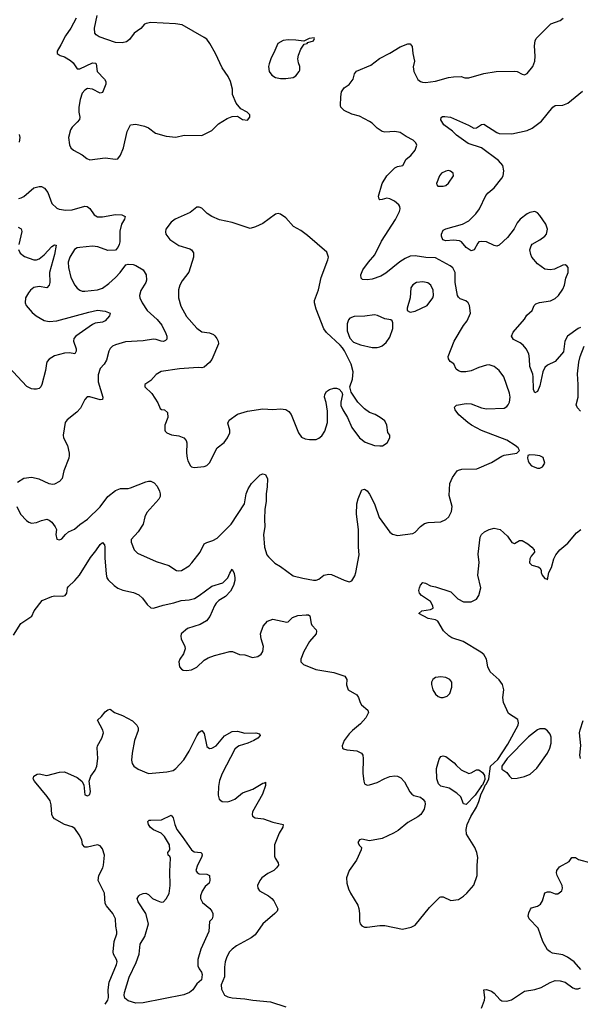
# Model space of a CAD drawing. Header units: inches. Extents: x 2134017 to 2292458, y 756222 to 916513.
# Tile 131 of 256: x 2192697 to 2197108, y 841877 to 849617. Entities that reach past the tile are written whole.
import ezdxf

# ---------------------------------------------------------------- set-up
doc = ezdxf.new("R2010")
doc.units = ezdxf.units.IN
doc.header["$MEASUREMENT"] = 0
doc.layers.add('C1894', color=7, linetype='Continuous')

msp = doc.modelspace()

# ---------------------------------------------------------------- linework, layer by layer
at = {"layer": 'C1894', "color": 5}
for points, elevation in [([(2192674.8, 845790), (2192704.9, 845730), (2192750, 845679.3), (2192770, 845666), (2192790, 845660.4), (2192830, 845663.8), (2192870, 845680.7), (2192910, 845690.8), (2192930, 845682.8), (2192950, 845666.8), (2192977.3, 845630), (2192986.8, 845610), (2192982.8, 845570), (2192990, 845534), (2193010, 845527.3), (2193030, 845534.8), (2193058, 845570), (2193082.7, 845590), (2193128.2, 845611.8), (2193170.9, 845649.1), (2193232, 845690), (2193330, 845786.5), (2193389.8, 845870), (2193450, 845916.9), (2193490, 845932.7), (2193550, 845931.8), (2193570, 845936), (2193690, 845984.7), (2193710, 845990.2), (2193730, 845988.5), (2193754.9, 845974.9), (2193778.5, 845950), (2193797.7, 845910), (2193802.7, 845890), (2193801.5, 845870), (2193791.1, 845848.9), (2193697.8, 845742.2), (2193681.4, 845710), (2193668.5, 845650), (2193630, 845591), (2193574, 845530), (2193574, 845510), (2193597.3, 845450), (2193623.9, 845423.9), (2193770, 845357.4), (2193870, 845327), (2193930, 845287.2), (2193950, 845283.1), (2193970, 845286), (2194030, 845324.9), (2194053, 845347), (2194116.3, 845430), (2194150, 845496.3), (2194170, 845508.2), (2194218, 845522), (2194250, 845542.4), (2194362.4, 845650), (2194465.8, 845810), (2194478.2, 845890), (2194493.7, 845930), (2194522, 845970), (2194570, 846020.7), (2194590, 846038.8), (2194610, 846046), (2194630, 846041), (2194647.5, 846007.5), (2194644.9, 845944.9), (2194636.5, 845890), (2194635.8, 845830), (2194625.2, 845770), (2194622.3, 845690), (2194625.5, 845630), (2194615.3, 845570), (2194622.6, 845470), (2194642.8, 845410), (2194653.7, 845393.7), (2194704.4, 845344.4), (2194750, 845319.1), (2194850, 845246), (2194926, 845226), (2195010, 845210.5), (2195030, 845210.5), (2195050, 845219.3), (2195090, 845250.4), (2195130, 845259.5), (2195150, 845255.3), (2195250, 845210.6), (2195290, 845198.8), (2195310, 845204.7), (2195334.2, 845245.8), (2195342.7, 845270), (2195369.3, 845410.7), (2195362.7, 845470), (2195362, 845610), (2195347.6, 845730), (2195349.5, 845810), (2195359.3, 845850), (2195390, 845921), (2195410, 845926.8), (2195430, 845913.4), (2195450, 845886.8), (2195488.5, 845810), (2195524.4, 845704.4), (2195610, 845588), (2195630, 845573), (2195670, 845561.6), (2195790, 845579.1), (2195810, 845587.3), (2195850, 845633), (2195883.3, 845656.7), (2195910, 845663.1), (2196010, 845670.4), (2196050, 845687.7), (2196072.7, 845710), (2196093.6, 845750), (2196098.7, 845790), (2196076.1, 845876.1), (2196082.7, 845970), (2196101.5, 846018.5), (2196139.5, 846070), (2196150, 846077), (2196177, 846083), (2196294.7, 846085.3), (2196410, 846136.3), (2196490, 846184.9), (2196510, 846192.7), (2196608, 846210), (2196629, 846230), (2196619.3, 846250), (2196596, 846270), (2196530.7, 846310.7), (2196330, 846387.1), (2196252.3, 846430), (2196222, 846450), (2196152.7, 846510), (2196122.7, 846550), (2196119, 846570), (2196132.7, 846587.3), (2196210, 846599.3), (2196250, 846596.4), (2196330, 846565.7), (2196370, 846558.3), (2196510, 846564.2), (2196530, 846577.1), (2196539.7, 846590), (2196550, 846611), (2196555.6, 846650), (2196550, 846681.2), (2196506.3, 846810), (2196470, 846858.4), (2196430, 846889.6), (2196390, 846903), (2196370, 846902), (2196310, 846883), (2196250, 846857.4), (2196208.1, 846848.1), (2196170, 846849.7), (2196150, 846856.9), (2196132, 846870), (2196112.4, 846912.4), (2196085.2, 846930), (2196069.7, 846949.7), (2196069.6, 846970), (2196114.7, 847090), (2196188, 847212), (2196218.7, 847250), (2196242.9, 847310), (2196235.6, 847370), (2196226.6, 847390), (2196207.9, 847407.9), (2196163.5, 847423.5), (2196150, 847435.1), (2196142.9, 847450), (2196122.4, 847550), (2196122.4, 847630), (2196105.8, 847665.8), (2196083, 847683), (2195970, 847743.9), (2195891.5, 847748.5), (2195810, 847759.9), (2195770, 847758.2), (2195730, 847740.3), (2195687.8, 847712.2), (2195576.9, 847623.1), (2195538.7, 847601.3), (2195470, 847577.6), (2195431.2, 847571.2), (2195395.1, 847575.1), (2195384.9, 847584.9), (2195381, 847610), (2195395.8, 847650), (2195440.4, 847710), (2195491.6, 847768.4), (2195544.7, 847875.3), (2195654.2, 848045.8), (2195685.1, 848110), (2195689.5, 848129.5), (2195689.4, 848149.4), (2195680.9, 848160.9), (2195645.2, 848190), (2195610, 848209.5), (2195584.9, 848215.1), (2195550, 848204), (2195530, 848202), (2195526, 848206), (2195519.3, 848230), (2195549.6, 848330), (2195587, 848390), (2195647.8, 848452.2), (2195670, 848462.6), (2195711.2, 848470), (2195738.4, 848521.6), (2195773.6, 848550), (2195807.6, 848590), (2195820.7, 848630), (2195812.7, 848650), (2195793.2, 848670), (2195737.8, 848697.8), (2195690, 848729.6), (2195650, 848737.6), (2195570, 848733.6), (2195550, 848738.4), (2195510, 848765.1), (2195470, 848804.2), (2195450, 848817.4), (2195370, 848859.6), (2195310, 848875.1), (2195250, 848902.7), (2195224, 848930), (2195222, 848942), (2195222.9, 849010), (2195230, 849051), (2195250, 849080.7), (2195290, 849106.8), (2195320.9, 849150), (2195332.7, 849190), (2195347.9, 849212.1), (2195460.5, 849259.5), (2195528.7, 849311.3), (2195610, 849352.4), (2195690, 849403.7), (2195750, 849428), (2195770, 849427.3), (2195786, 849406), (2195790.3, 849350.3), (2195802.4, 849290), (2195793.7, 849246.3), (2195798.3, 849210), (2195830, 849147.7), (2195850, 849130.7), (2195865.8, 849125.8), (2195890, 849123), (2195970, 849132.4), (2196070, 849162), (2196110, 849166.8), (2196170, 849170.7), (2196200.7, 849160.7), (2196230, 849159.5), (2196350, 849192.9), (2196446, 849210), (2196590, 849212.6), (2196610, 849209.1), (2196650, 849188.8), (2196670, 849184.4), (2196690, 849193), (2196733.6, 849250), (2196749.6, 849290), (2196753, 849330), (2196748, 849410), (2196751.6, 849450), (2196760.7, 849470), (2196875.4, 849584.6), (2196948.7, 849610), (2196971.9, 849628.1)], 340), ([(2193141.6, 849630), (2193100.5, 849550), (2193058, 849490), (2193022, 849418), (2192992, 849370), (2192992, 849350), (2193015.3, 849335.3), (2193050, 849324), (2193096.7, 849296.7), (2193117.3, 849277.3), (2193150, 849230.8), (2193170, 849230.7), (2193270, 849278.8), (2193294, 849274), (2193298, 849270), (2193306, 849210), (2193364.7, 849150), (2193376, 849130), (2193376, 849110), (2193350, 849044), (2193330, 849039.3), (2193270, 849069.7), (2193230, 849075.1), (2193210, 849063.6), (2193190, 849038.4), (2193172, 848990), (2193163.7, 848930), (2193163.1, 848890), (2193170.6, 848850), (2193167.9, 848832.1), (2193150.7, 848810), (2193110, 848772.3), (2193098, 848750), (2193081.6, 848690), (2193090, 848632), (2193098.8, 848610), (2193121, 848590), (2193190, 848554), (2193224.9, 848524.9), (2193250, 848516.3), (2193369.7, 848530.3), (2193450, 848519.1), (2193470, 848524), (2193490, 848551), (2193514, 848610), (2193542.7, 848737.3), (2193570, 848790.8), (2193610, 848794.8), (2193679.8, 848779.8), (2193710, 848766), (2193765.8, 848725.8), (2193850, 848700.7), (2193925.4, 848694.6), (2193991.9, 848708.1), (2194130, 848706.8), (2194210, 848746.8), (2194262, 848798), (2194330, 848840.7), (2194370, 848854.8), (2194410, 848858), (2194450, 848831.3), (2194490, 848826), (2194508, 848850), (2194508.7, 848870), (2194488, 848890), (2194436, 848916), (2194401.5, 848961.5), (2194372.7, 849030), (2194372.7, 849070), (2194355.1, 849130), (2194338, 849170), (2194290, 849239), (2194238.7, 849350), (2194193.6, 849430), (2194170, 849462.7), (2194150, 849478), (2193976, 849576), (2193924.5, 849584.5), (2193730, 849593.5), (2193692.6, 849587.4), (2193679.6, 849580.4), (2193650, 849547.3), (2193599.3, 849510), (2193560.2, 849459.8), (2193538.2, 849441.8), (2193504.4, 849435.6), (2193450, 849438.7), (2193322.4, 849482.4), (2193298.3, 849498.3), (2193289.6, 849510), (2193287, 849550), (2193306.6, 849650)], 360), ([(2197110, 847196), (2197090, 847189.4), (2197008.2, 847130), (2196985.7, 847090), (2196974.5, 847005.5), (2196911.3, 846928.7), (2196850, 846901.7), (2196830, 846883.6), (2196814, 846850), (2196790, 846739), (2196770, 846693.2), (2196750, 846684), (2196738.4, 846710), (2196738, 846810), (2196734.7, 846830), (2196711, 846890), (2196708.7, 846950), (2196702, 846990), (2196681.5, 847030), (2196658.3, 847058.3), (2196635.4, 847075.4), (2196582.6, 847102.6), (2196567.6, 847130), (2196580, 847160), (2196670, 847263.8), (2196687, 847293), (2196729.5, 847330), (2196745.1, 847370), (2196757.1, 847382.9), (2196786.1, 847393.9), (2196873.4, 847406.6), (2196910, 847425.2), (2196937.2, 847450), (2196970, 847497.6), (2196984.8, 847530), (2196995.2, 847584.8), (2197011.8, 847630), (2197012.7, 847670), (2197002.7, 847682.7), (2196990, 847689.2), (2196970, 847686), (2196904.2, 847655.8), (2196870, 847651.3), (2196830, 847656.9), (2196770, 847698.4), (2196727.8, 847750), (2196718.7, 847770), (2196711.9, 847808.1), (2196720.8, 847839.2), (2196730, 847853.4), (2196790, 847885.5), (2196830, 847914.8), (2196840.9, 847930), (2196849.2, 847970), (2196837.2, 848010), (2196790, 848077.2), (2196770, 848099.3), (2196750, 848109.4), (2196710, 848102), (2196690, 848091.8), (2196634.8, 848050), (2196610, 848019), (2196586.6, 847973.4), (2196534.6, 847905.4), (2196470, 847843.7), (2196450, 847837), (2196430, 847840.7), (2196370, 847869.7), (2196330, 847874.5), (2196310, 847869.4), (2196300.9, 847859.1), (2196273.5, 847806.5), (2196250, 847800.8), (2196210, 847825.7), (2196172.3, 847870), (2196157.4, 847877.4), (2196110, 847884.6), (2196050, 847879.6), (2196027.5, 847887.5), (2196016, 847916), (2196016.4, 847930), (2196030, 847961.4), (2196050, 847972.6), (2196181.1, 848010), (2196230, 848036.6), (2196287.1, 848090), (2196315.7, 848130), (2196365.9, 848234.1), (2196383.4, 848256.6), (2196430, 848295.6), (2196489.8, 848370), (2196500.3, 848390), (2196507.1, 848430), (2196497.4, 848470), (2196463.9, 848510), (2196330, 848609), (2196224.8, 848644.8), (2196134, 848710), (2196101.3, 848741.3), (2196034.5, 848790), (2196011.8, 848830), (2196012.5, 848847.5), (2196023.9, 848856.1), (2196043.1, 848856.9), (2196086, 848850), (2196227.8, 848787.8), (2196270, 848764.4), (2196290, 848766), (2196330, 848793), (2196350, 848794.4), (2196450, 848730.3), (2196470, 848722.7), (2196570, 848719.7), (2196690, 848744.9), (2196730, 848765.2), (2196801.4, 848818.6), (2196891.8, 848930), (2196910, 848941.7), (2196970, 848944.9), (2197010, 848959.6), (2197124, 849056)], 320), ([(2192693.7, 848713.7), (2192697.6, 848690), (2192694.4, 848654.4)], 340), ([(2192690, 848212.2), (2192710, 848215.3), (2192730, 848227.4), (2192810, 848294.5), (2192850, 848306.2), (2192870, 848304.3), (2192892.6, 848292.6), (2192919.6, 848259.6), (2192951.6, 848171.6), (2192990, 848135.5), (2193007.2, 848127.2), (2193060.7, 848120.7), (2193110, 848122.6), (2193210, 848150.4), (2193228.5, 848148.5), (2193250, 848133.4), (2193283.1, 848083.1), (2193308.4, 848068.4), (2193350, 848066.4), (2193450, 848084.9), (2193501.6, 848081.6), (2193526, 848070), (2193520.7, 848050), (2193497.6, 848010), (2193485.4, 847954.6), (2193484.6, 847870), (2193479.6, 847850), (2193470, 847826), (2193450, 847804.5), (2193390, 847803.5), (2193311.1, 847831.1), (2193270, 847836.5), (2193170, 847826.5), (2193150, 847822.2), (2193129.1, 847810), (2193091, 847750), (2193078.3, 847710), (2193080.2, 847670), (2193099.3, 847590), (2193130, 847530.3), (2193150, 847505.7), (2193170.7, 847490), (2193190, 847483.2), (2193210, 847482.4), (2193310, 847492.7), (2193350, 847507.2), (2193397.8, 847542.2), (2193451.2, 847590), (2193488, 847630), (2193531.4, 847688.6), (2193550, 847694.4), (2193590, 847692), (2193610, 847685.3), (2193670, 847650.4), (2193692.7, 847610), (2193694.9, 847570), (2193690.4, 847550), (2193650, 847489), (2193639.5, 847450), (2193642.6, 847430), (2193660.9, 847390), (2193700.8, 847330), (2193779.3, 847259.3), (2193815.5, 847215.5), (2193847.9, 847150), (2193854.4, 847130), (2193854.3, 847105.7), (2193845.5, 847094.5), (2193830, 847087.8), (2193809.8, 847089.8), (2193770, 847103.6), (2193750, 847104.5), (2193668.9, 847091.1), (2193530, 847084.5), (2193450, 847061.1), (2193427.7, 847050), (2193408.9, 847031.1), (2193398.4, 847010), (2193380.9, 846939.1), (2193362.4, 846910), (2193330, 846874.5), (2193314.7, 846825.3), (2193315.4, 846770), (2193351.6, 846650), (2193348, 846632), (2193330, 846628.3), (2193250, 846652.8), (2193228.7, 846651.3), (2193210.6, 846630), (2193176.7, 846563.3), (2193147.3, 846532.7), (2193070, 846472.3), (2193055.5, 846450), (2193039.3, 846350), (2193043, 846330), (2193073.4, 846270), (2193086, 846210), (2193086, 846190), (2193083.8, 846170), (2193045.5, 846070), (2193030.5, 846010), (2193010, 845986), (2192970, 845966), (2192955.9, 845964.1), (2192930, 845969.4), (2192850, 846005.6), (2192790, 846017.6), (2192730.5, 846009.5), (2192681.1, 845978.9)], 340), ([(2192685.2, 847985.2), (2192710, 847973), (2192713.1, 847953.1), (2192690.2, 847850)], 320), ([(2192689.3, 847809.3), (2192701.8, 847781.8), (2192734.7, 847754.7), (2192810, 847730.2), (2192830, 847730.2), (2192850, 847736.5), (2192890.8, 847769.2), (2192950, 847834.9), (2192970, 847848.2), (2192984.7, 847844.7), (2192971.2, 847770), (2192932.3, 847630), (2192935, 847550), (2192930.2, 847529.8), (2192910, 847509.8), (2192850, 847518.8), (2192809.1, 847510.9), (2192782.7, 847490), (2192766, 847470), (2192743.2, 847430), (2192741.1, 847390), (2192748.4, 847370), (2192795.3, 847315.3), (2192826, 847290), (2192890, 847252.9), (2192930, 847243.5), (2192990.6, 847249.4), (2193241, 847319), (2193310, 847332.3), (2193370, 847326), (2193408.2, 847310), (2193403.6, 847290), (2193370, 847249.8), (2193350, 847238.2), (2193290, 847231.7), (2193270, 847221.6), (2193140.3, 847130), (2193124, 847110), (2193120.3, 847090), (2193141.1, 847030), (2193141.3, 847010), (2193130.2, 846989.8), (2193090, 846998.2), (2193050, 846996.5), (2192970, 846973.5), (2192930, 846949.5), (2192912.7, 846930), (2192907.1, 846912.9), (2192901.4, 846858.6), (2192871.8, 846750), (2192863.1, 846730), (2192850, 846718.9), (2192830, 846712.3), (2192810, 846712), (2192790, 846715.3), (2192754.2, 846734.2), (2192610, 846887.6)], 320), ([(2197110, 846538.4), (2197084.7, 846564.7), (2197076, 846590), (2197089.8, 846650), (2197092.1, 846750), (2197085.9, 846834.1), (2197096.3, 846923.7), (2197106.6, 846970), (2197139.1, 847050)], 320), ([(2192650, 844778.8), (2192706.6, 844870), (2192792.2, 844927.8), (2192811.6, 844970), (2192874.5, 845050), (2192950, 845083.7), (2192970, 845087), (2193035.3, 845084.7), (2193054, 845090), (2193069.3, 845110), (2193073.6, 845150), (2193080.1, 845159.9), (2193131.5, 845208.5), (2193166.9, 845250), (2193254, 845390), (2193297.7, 845442.3), (2193330, 845492.2), (2193350, 845508.2), (2193363.7, 845490), (2193367.9, 845470), (2193367, 845387), (2193378.2, 845258.2), (2193384, 845230), (2193393.8, 845213.8), (2193440.4, 845170), (2193470, 845148.9), (2193510, 845131.6), (2193593.7, 845113.7), (2193634.7, 845094.7), (2193663.8, 845070), (2193700.5, 845020.5), (2193730, 844992.7), (2193750, 844990.4), (2193825.2, 845014.8), (2193910, 845031.6), (2193968.2, 845051.8), (2194030, 845056), (2194072.9, 845067.1), (2194110, 845089.2), (2194210, 845164.9), (2194295.8, 845190), (2194335.4, 845230), (2194350, 845266), (2194370, 845298.8), (2194383.9, 845263.9), (2194390.2, 845230.2), (2194389, 845209), (2194380.2, 845170), (2194356.4, 845123.6), (2194316.9, 845083.1), (2194264.9, 845050), (2194242.2, 845030), (2194229.2, 845010), (2194194.6, 844925.4), (2194168.3, 844891.7), (2194117.4, 844862.6), (2194018, 844830), (2193968.8, 844790), (2193964.6, 844770), (2193967.4, 844750), (2193995.5, 844690), (2194000.5, 844670), (2193987.1, 844632.9), (2193956.3, 844590), (2193950.6, 844570), (2193954.8, 844530), (2193970.5, 844510.5), (2193984.4, 844504.4), (2194010, 844501.6), (2194050, 844504.9), (2194090, 844526), (2194150, 844583), (2194180.1, 844599.9), (2194230, 844618.4), (2194350, 844650.4), (2194370.4, 844650.4), (2194427.1, 844627.1), (2194470, 844623.8), (2194530, 844604.4), (2194570, 844610.4), (2194598.4, 844630), (2194610, 844651.3), (2194615.8, 844690), (2194596, 844750), (2194593.1, 844790), (2194613, 844850), (2194647.3, 844890), (2194690, 844905.7), (2194798.7, 844881.3), (2194810, 844883), (2194843.5, 844916.5), (2194885.5, 844934.5), (2194950, 844939), (2194970, 844937.4), (2194979.5, 844930), (2194990.3, 844870), (2194996.5, 844856.5), (2195030, 844820.7), (2195033.4, 844810), (2195030.2, 844790), (2194978.3, 844730), (2194932.2, 844650), (2194910.3, 844590.3), (2194910.4, 844570), (2194929, 844549), (2195026, 844510), (2195170, 844485.5), (2195255.5, 844455.5), (2195270.2, 844430.2), (2195269, 844389), (2195281.6, 844350), (2195350.2, 844310.2), (2195363.1, 844290), (2195374.9, 844250), (2195387, 844230), (2195436.4, 844190), (2195440.3, 844170), (2195420.2, 844130), (2195379.2, 844080.8), (2195315.6, 844030), (2195290, 844002.7), (2195250.2, 843950), (2195233.4, 843910), (2195238, 843890), (2195245.4, 843885.4), (2195270, 843878.6), (2195350.1, 843870.1), (2195386.7, 843850), (2195395.9, 843835.9), (2195400.9, 843810), (2195398.3, 843690), (2195403.7, 843630), (2195410.3, 843610.3), (2195430, 843600.3), (2195450, 843600.9), (2195510, 843619.3), (2195569.2, 843650.8), (2195610, 843666.5), (2195650, 843674), (2195670, 843671.3), (2195696.9, 843656.9), (2195725.9, 843625.9), (2195767, 843547), (2195782, 843530), (2195799.5, 843519.5), (2195850, 843504.4), (2195870.3, 843490.3), (2195886, 843470), (2195888.5, 843450), (2195878.7, 843410), (2195854, 843370), (2195830, 843349.7), (2195750, 843307.1), (2195676, 843244), (2195639, 843221), (2195550, 843179.8), (2195450, 843162), (2195390, 843174), (2195370, 843168.7), (2195358.8, 843150), (2195370, 843126), (2195386, 843110), (2195384, 843090), (2195347.4, 843010), (2195289.2, 842930), (2195269.2, 842870), (2195272.3, 842830), (2195285.2, 842785.2), (2195300.9, 842750), (2195356.4, 842656.4), (2195366.3, 842630), (2195371.8, 842590), (2195370.4, 842530), (2195374.9, 842510), (2195390, 842493), (2195410, 842483.7), (2195430, 842482.6), (2195530, 842497), (2195570, 842496.5), (2195710, 842468.7), (2195777.7, 842482.3), (2195810, 842498.4), (2195922.3, 842637.7), (2196001.8, 842718.2), (2196010, 842723.1), (2196030, 842721.1), (2196090, 842694), (2196150, 842702), (2196190, 842726.7), (2196215.6, 842750), (2196270, 842813), (2196297.6, 842890), (2196296.1, 842970), (2196300.9, 843030), (2196293.3, 843070), (2196277.3, 843110), (2196213.2, 843213.2), (2196210.6, 843250), (2196218.8, 843290), (2196246.1, 843353.9), (2196292.3, 843427.7), (2196310.8, 843470), (2196328.3, 843531.7), (2196349.6, 843570), (2196359.3, 843600.7), (2196370, 843611.3), (2196389, 843650), (2196400.9, 843750), (2196458.5, 843801.5), (2196538.4, 843921.6), (2196618.1, 844070), (2196622.5, 844090), (2196615.4, 844115.4), (2196543.9, 844163.9), (2196504, 844250), (2196499.1, 844290), (2196505.6, 844350), (2196496.5, 844390), (2196470, 844426.4), (2196397.6, 844490), (2196381.6, 844530), (2196369.6, 844589.6), (2196347.8, 844627.8), (2196326, 844646), (2196185.2, 844730), (2196098, 844758), (2196072.5, 844772.5), (2196032.4, 844812.4), (2195986.6, 844890), (2195970, 844898.9), (2195910, 844909.7), (2195837.2, 844950), (2195862, 844970), (2195930, 844980.4), (2195949.4, 844990.6), (2195947.6, 845010), (2195930, 845042.9), (2195859.5, 845090), (2195842.9, 845110), (2195838.4, 845130), (2195841.6, 845150), (2195850, 845171), (2195870, 845194), (2195890, 845188), (2195930, 845166), (2195970, 845158.4), (2196090, 845120.4), (2196144.5, 845064.5), (2196190, 845040.5), (2196250, 845040.7), (2196290, 845060.7), (2196310, 845090.8), (2196324.5, 845150), (2196301, 845250), (2196312.1, 845350), (2196304.4, 845415.6), (2196321.3, 845550), (2196331.1, 845568.9), (2196353.2, 845590), (2196390, 845610.5), (2196430, 845620.7), (2196478, 845610), (2196535.9, 845555.9), (2196570, 845506), (2196590, 845498.8), (2196630, 845522.8), (2196650, 845524), (2196696.2, 845496.2), (2196727.3, 845470), (2196744.9, 845450), (2196747.7, 845430), (2196721.3, 845398.7), (2196710, 845378), (2196707.5, 845347.5), (2196727.7, 845330), (2196776.2, 845316.2), (2196788.5, 845308.5), (2196800.7, 845290), (2196800.7, 845270), (2196807.3, 845250), (2196830, 845224.7), (2196842, 845222), (2196850, 845214), (2196860.9, 845270), (2196880.9, 845310), (2196900.1, 845379.9), (2196914.5, 845410), (2196946.6, 845450), (2197010, 845502), (2197077.8, 845582.2), (2197111.9, 845608.1)], 320), ([(2193370, 841876.9), (2193390.9, 841909.1), (2193396.1, 841930), (2193393.3, 841990), (2193400.2, 842050), (2193458.8, 842190), (2193463.1, 842210), (2193459.2, 842230), (2193436.2, 842270), (2193432, 842290), (2193441.8, 842370), (2193461.4, 842430), (2193462.7, 842450), (2193453.1, 842490), (2193452, 842550), (2193429.8, 842590), (2193379.8, 842650), (2193370, 842669.6), (2193365.6, 842750), (2193313.7, 842850), (2193319.1, 842890), (2193351.5, 842950), (2193356.3, 842970), (2193364.2, 843050), (2193350, 843099), (2193330, 843123.7), (2193310, 843129.5), (2193230, 843111.3), (2193210, 843112), (2193192.8, 843132.8), (2193185.1, 843170), (2193166.6, 843210), (2193130, 843259.8), (2193110, 843271), (2193050, 843289.7), (2192970, 843334), (2192956.9, 843350), (2192949.7, 843370), (2192944.9, 843444.9), (2192936.6, 843476.6), (2192914, 843510), (2192812.7, 843630), (2192804, 843650), (2192809, 843670), (2192834.8, 843685.2), (2192850, 843688), (2192910, 843675.2), (2193010, 843701.3), (2193050, 843703.2), (2193150, 843658.9), (2193185.5, 843630), (2193201.6, 843601.6), (2193210, 843522.8), (2193230, 843516.3), (2193250, 843525.5), (2193255.8, 843550), (2193242.9, 843630), (2193257.7, 843670), (2193290, 843716.4), (2193304.6, 843750), (2193313, 843810), (2193305.8, 843894.2), (2193309.7, 843910), (2193344, 843970), (2193356.3, 844010), (2193352.1, 844032.1), (2193309.3, 844110), (2193341.3, 844138.7), (2193370, 844174.9), (2193390, 844190.8), (2193410, 844197.3), (2193443.8, 844170), (2193506.2, 844146.2), (2193585.3, 844105.3), (2193619.6, 844070), (2193629.1, 844050), (2193630.2, 844030), (2193601.5, 843950), (2193582.5, 843850), (2193577.1, 843797.1), (2193581.6, 843770), (2193595.6, 843750), (2193630, 843724.4), (2193710, 843692.4), (2193855.7, 843704.3), (2193904.2, 843715.8), (2193926, 843730), (2193990, 843799.1), (2194030, 843866.7), (2194090, 843988.2), (2194110, 844017.1), (2194130, 844028), (2194150, 844006.8), (2194170, 843904), (2194190, 843888.8), (2194210, 843891.5), (2194244, 843910), (2194310, 843986.4), (2194370, 844020.2), (2194410, 844024.9), (2194470, 844009.1), (2194554, 844010), (2194583, 844003), (2194590.4, 843990), (2194572, 843970), (2194539.5, 843950), (2194492.2, 843930), (2194424.9, 843910), (2194410, 843902.2), (2194390, 843881.7), (2194290.2, 843690), (2194270, 843635.1), (2194262.3, 843590), (2194259.8, 843519.8), (2194266, 843490), (2194290, 843471.3), (2194330, 843468), (2194350, 843473), (2194390, 843490.5), (2194450, 843538.4), (2194530.8, 843569.2), (2194610, 843616.3), (2194623.1, 843616.9), (2194630, 843622), (2194630, 843598), (2194607.6, 843530), (2194528.9, 843390), (2194525.3, 843370), (2194530, 843356), (2194550, 843342.6), (2194615.3, 843335.3), (2194690, 843307.6), (2194770.6, 843290), (2194766.7, 843270), (2194738.6, 843221.4), (2194703.2, 843130), (2194702.5, 843042.5), (2194706.3, 843026.3), (2194730.4, 842990), (2194732.7, 842970), (2194719.1, 842950), (2194697.3, 842930), (2194650, 842905.1), (2194603, 842870), (2194586, 842850), (2194568.2, 842810), (2194570.5, 842790), (2194584.9, 842770), (2194654.8, 842730), (2194680.7, 842710), (2194696.3, 842690), (2194727.3, 842627.3), (2194723.8, 842610), (2194706, 842590), (2194609.5, 842510.5), (2194550, 842423.1), (2194519.4, 842400.6), (2194404.4, 842335.6), (2194368.8, 842311.2), (2194347.7, 842290), (2194326.9, 842250), (2194313.4, 842210), (2194308.5, 842170), (2194308.2, 842091.8), (2194283, 842030), (2194284.9, 841995.1), (2194308, 841950), (2194335.9, 841935.9), (2194370, 841928), (2194470, 841920.7), (2194531.3, 841910), (2194670, 841896), (2194790, 841857.4)], 280), ([(2197109.6, 843810), (2197105.3, 843834.7), (2197111.4, 843911.4), (2197102.1, 844010), (2197105.8, 844034.2), (2197130, 844107.3)], 280), ([(2197111.1, 842150), (2197059.7, 842210), (2197008.4, 842248.4), (2196970, 842265.3), (2196890, 842280.2), (2196870, 842289), (2196850, 842306), (2196813.6, 842370), (2196776.3, 842476.3), (2196704.7, 842550), (2196698.4, 842570), (2196703.3, 842596.7), (2196715.1, 842624.9), (2196724.5, 842635.5), (2196770, 842648.2), (2196795.8, 842664.2), (2196809.8, 842690.2), (2196830, 842754), (2196850, 842762.4), (2196870, 842760.3), (2196910, 842746.4), (2196930, 842746), (2196962.7, 842770), (2196967.3, 842790), (2196964.2, 842810), (2196927.1, 842890), (2196921.7, 842910), (2196923.1, 842930), (2196943, 842957), (2197019.6, 843000.4), (2197042, 843030), (2197070, 843030.4), (2197094.4, 843014.4), (2197190, 842988.4)], 280), ([(2196330, 841847.7), (2196354.8, 841910), (2196357.6, 841930), (2196350, 841990.7), (2196370, 841994.4), (2196410, 841979.5), (2196430, 841964.4), (2196473.9, 841913.9), (2196490, 841905.2), (2196530, 841902.3), (2196566.8, 841913.2), (2196670, 841981.3), (2196750, 841994.6), (2196801.2, 842010), (2196870, 842048.9), (2196910, 842064.2), (2196950, 842061.7), (2196990, 842051.7), (2197050, 842006.7), (2197070, 841998.4), (2197090, 841998.4), (2197110, 842006.7)], 280)]:
    msp.add_lwpolyline(points, dxfattribs=dict(at, elevation=elevation))
for points, elevation in [([(2195012.9, 849472.9), (2194974, 849470), (2194932, 849448), (2194870, 849456.9), (2194810, 849457.4), (2194770, 849452.5), (2194727.2, 849430), (2194705.8, 849374.2), (2194673, 849310), (2194659.3, 849270), (2194655.5, 849250), (2194660.7, 849210), (2194682, 849182), (2194710, 849162.8), (2194750, 849154.8), (2194790, 849154), (2194850, 849162.8), (2194870, 849176), (2194897.2, 849210), (2194900.2, 849219.8), (2194900.9, 849250), (2194890, 849278), (2194886, 849310), (2194890, 849338), (2194910, 849386), (2194936.5, 849423.5), (2194958, 849430), (2194963.1, 849436.9), (2195008, 849450), (2195018, 849470)], 360), ([(2196070, 848431.5), (2196050, 848427.3), (2196016.3, 848410), (2196000.4, 848390), (2195976, 848330), (2195978, 848318), (2195987.3, 848307.3), (2196030, 848307.3), (2196050, 848314), (2196070, 848330.8), (2196109.2, 848390), (2196109, 848410), (2196086.8, 848426.8)], 340), ([(2194110, 848142), (2194090, 848142), (2194037.6, 848102.4), (2193920.5, 848050), (2193890, 848025.1), (2193848.4, 847970), (2193844.9, 847950), (2193848.4, 847930), (2193879.3, 847890), (2193950, 847841.1), (2194036.2, 847816.2), (2194048.5, 847808.5), (2194063.8, 847783.8), (2194064.4, 847750), (2194027.7, 847632.3), (2193975.8, 847564.2), (2193958, 847530), (2193947.6, 847492.4), (2193946.4, 847430), (2193964.3, 847364.3), (2194010, 847284.9), (2194090, 847190.7), (2194130, 847162), (2194190, 847155.5), (2194220.9, 847140.9), (2194232.4, 847132.4), (2194247.7, 847110), (2194258.8, 847090), (2194260.7, 847070), (2194210, 846946), (2194190, 846920.9), (2194150, 846886), (2194130, 846879), (2194102, 846882), (2193953.5, 846873.5), (2193810, 846851.1), (2193771.1, 846828.9), (2193730, 846779.3), (2193682, 846750), (2193682, 846730), (2193737.7, 846677.7), (2193783.9, 846603.9), (2193801.6, 846561.6), (2193813.4, 846553.4), (2193838, 846550), (2193860.7, 846530), (2193862, 846490), (2193840.5, 846430), (2193838.8, 846390), (2193843, 846383), (2193856, 846370), (2193892.5, 846352.5), (2193950, 846344.9), (2193990, 846330.6), (2194007.7, 846310), (2194012.4, 846290), (2194010.3, 846210.3), (2194014, 846170), (2194019.3, 846150), (2194042, 846110), (2194050, 846102), (2194070, 846095.5), (2194150, 846104.9), (2194170, 846113.4), (2194190, 846133.4), (2194251.8, 846250), (2194305.6, 846294.4), (2194331.2, 846328.8), (2194349.6, 846370), (2194349.6, 846390), (2194335.1, 846444.9), (2194345.2, 846470), (2194410, 846516), (2194490, 846539.1), (2194610, 846557.1), (2194690, 846553), (2194750, 846557.1), (2194790, 846552.4), (2194815.8, 846535.8), (2194834.3, 846514.3), (2194890.4, 846370.4), (2194915.5, 846335.5), (2194942.4, 846322.4), (2194976.4, 846316.4), (2195030, 846316.4), (2195050, 846326), (2195073.6, 846346.4), (2195097.8, 846382.2), (2195118.7, 846450), (2195118.9, 846538.9), (2195108.4, 846608.4), (2195095.6, 846650), (2195097, 846670), (2195110, 846694), (2195135.3, 846710), (2195170, 846720.5), (2195190, 846720.5), (2195210, 846713.4), (2195230.8, 846690), (2195237.3, 846670), (2195223, 846610), (2195224.7, 846584.7), (2195239.1, 846550), (2195275.5, 846490), (2195310.6, 846410), (2195370.8, 846330), (2195415.9, 846295.9), (2195490, 846270.7), (2195530, 846266.8), (2195552.7, 846267.3), (2195588, 846290), (2195609, 846330), (2195609, 846350), (2195592.9, 846372.9), (2195586, 846430), (2195570, 846464), (2195534, 846490), (2195492.9, 846512.9), (2195450, 846529.4), (2195410, 846557.2), (2195357, 846610), (2195306, 846690), (2195295.1, 846730), (2195315.1, 846790), (2195320.9, 846850), (2195304.5, 846910), (2195254, 847014), (2195236.6, 847036.6), (2195218.4, 847058.4), (2195110, 847158), (2195090, 847188), (2195030, 847342), (2195016.2, 847390), (2195017, 847410), (2195047, 847493), (2195069.6, 847590), (2195122.7, 847730), (2195126, 847750), (2195113.2, 847790), (2194961.5, 847921.5), (2194910, 847958.4), (2194851.6, 847991.6), (2194790, 848059), (2194750, 848089), (2194730, 848094), (2194710, 848088.7), (2194610, 848016), (2194551.9, 847988.1), (2194510, 847975.1), (2194370, 848022.4), (2194270, 848043.7), (2194209.6, 848069.6), (2194172, 848092), (2194130, 848134)], 360), ([(2195870, 847557.1), (2195818.8, 847550), (2195790, 847533.6), (2195775.3, 847510), (2195770.4, 847429.6), (2195746, 847350), (2195744.7, 847330), (2195770, 847318.8), (2195810, 847324.9), (2195903.7, 847370), (2195947.4, 847430), (2195954, 847450), (2195950.7, 847490.7), (2195931.1, 847530), (2195908.2, 847548.2)], 360), ([(2195490, 847295.6), (2195412.8, 847287.2), (2195330, 847284.5), (2195296, 847270), (2195283.4, 847256.6), (2195274, 847226), (2195273.4, 847170), (2195294.4, 847114.4), (2195322.8, 847082.8), (2195379.9, 847059.9), (2195470, 847040.4), (2195510, 847039.3), (2195530, 847044.9), (2195550, 847054), (2195580.1, 847079.9), (2195610, 847121), (2195632.7, 847190), (2195634, 847234), (2195628, 847250), (2195618, 847258), (2195570, 847265.2), (2195511.2, 847291.2)], 360), ([(2196710, 846195.3), (2196694, 846190), (2196692, 846170), (2196698, 846150), (2196706, 846130), (2196724.7, 846110), (2196770, 846091.3), (2196790, 846091.3), (2196810, 846102), (2196828, 846130), (2196814.6, 846174.6), (2196790, 846188), (2196753.6, 846193.6)], 340), ([(2196010, 844452), (2195970, 844445.1), (2195947.3, 844430), (2195937.1, 844410), (2195936, 844390), (2195947.1, 844350), (2195970, 844314.3), (2195990, 844297.6), (2196010, 844289.1), (2196030, 844287.7), (2196061, 844299), (2196080.4, 844319.6), (2196098, 844370), (2196098.4, 844410), (2196080.9, 844430), (2196050, 844446.3)], 340), ([(2196790, 844043.5), (2196770, 844035.1), (2196700.6, 843979.4), (2196532, 843810), (2196490.6, 843750), (2196490, 843724.7), (2196530, 843699.1), (2196550.5, 843670), (2196570, 843652.7), (2196610, 843653.4), (2196670, 843667.2), (2196714.7, 843685.3), (2196766.7, 843733.3), (2196850, 843852), (2196869, 843890), (2196879.1, 843930), (2196878.1, 843978.1), (2196870, 843999.6), (2196850, 844027.8), (2196830, 844041.3)], 320), ([(2196230, 843691), (2196250, 843697.3), (2196290, 843720.5), (2196310, 843719.3), (2196338.5, 843698.5), (2196354.9, 843674.9), (2196356.8, 843643.2), (2196339.3, 843600.7), (2196330, 843595.6), (2196280, 843520), (2196210, 843448.2), (2196190, 843453.2), (2196167.6, 843507.6), (2196136.9, 843536.9), (2196075.6, 843575.6), (2196010, 843592), (2195992, 843610), (2195980.5, 843650), (2195977.6, 843730), (2195996.6, 843803.4), (2196010, 843826), (2196030, 843830.6), (2196050, 843824.9), (2196116, 843776), (2196130, 843756), (2196170, 843721)], 320), ([(2193610, 841886.5), (2193550, 841903.2), (2193525.1, 841925.1), (2193519, 841950), (2193521, 841970), (2193558, 842090), (2193613.6, 842206.4), (2193637.8, 842270), (2193644.7, 842350), (2193682.6, 842410), (2193709.6, 842510), (2193691.1, 842590), (2193630, 842682), (2193622, 842710), (2193633.6, 842730), (2193643.7, 842736.3), (2193670, 842749.1), (2193690, 842750.2), (2193710, 842740.3), (2193742.4, 842710), (2193770, 842695.2), (2193810, 842680.3), (2193830, 842682), (2193850, 842704.9), (2193873.3, 842746.7), (2193880.7, 842810), (2193878.3, 842921.7), (2193885.1, 843025.1), (2193879.1, 843039.1), (2193866, 843050), (2193862.7, 843070), (2193879.3, 843090), (2193874.8, 843130), (2193836.4, 843196.4), (2193810, 843221.3), (2193749.7, 843249.7), (2193727, 843267), (2193712, 843290), (2193705.6, 843314.4), (2193716.5, 843323.5), (2193730, 843325.5), (2193812.4, 843327.6), (2193890, 843364), (2193903.7, 843343.7), (2193917, 843290), (2193932.7, 843250), (2193976.9, 843196.9), (2194050, 843090.5), (2194070, 843076.4), (2194122, 843070), (2194130, 843062), (2194133, 843050), (2194128.2, 843030), (2194097.1, 842970), (2194083.8, 842930), (2194092.7, 842912.7), (2194110, 842903), (2194170, 842899.1), (2194190, 842890.8), (2194193.4, 842850), (2194186.8, 842830), (2194156.7, 842803.3), (2194134.2, 842765.8), (2194120.7, 842730), (2194121.2, 842710), (2194136.7, 842676.7), (2194193.4, 842630), (2194208, 842610), (2194218, 842590), (2194216.3, 842570), (2194210.7, 842550), (2194190, 842528), (2194185.8, 842450), (2194121.7, 842310), (2194097.8, 842230), (2194099.9, 842179.9), (2194110, 842154.8), (2194127.3, 842130), (2194132.7, 842110), (2194126.8, 842070), (2194090, 842037.2), (2194060.2, 841990), (2194032.3, 841970), (2193990, 841952.5), (2193670, 841889)], 260)]:
    msp.add_lwpolyline(points, close=True, dxfattribs=dict(at, elevation=elevation))

doc.saveas('drawing.dxf')
